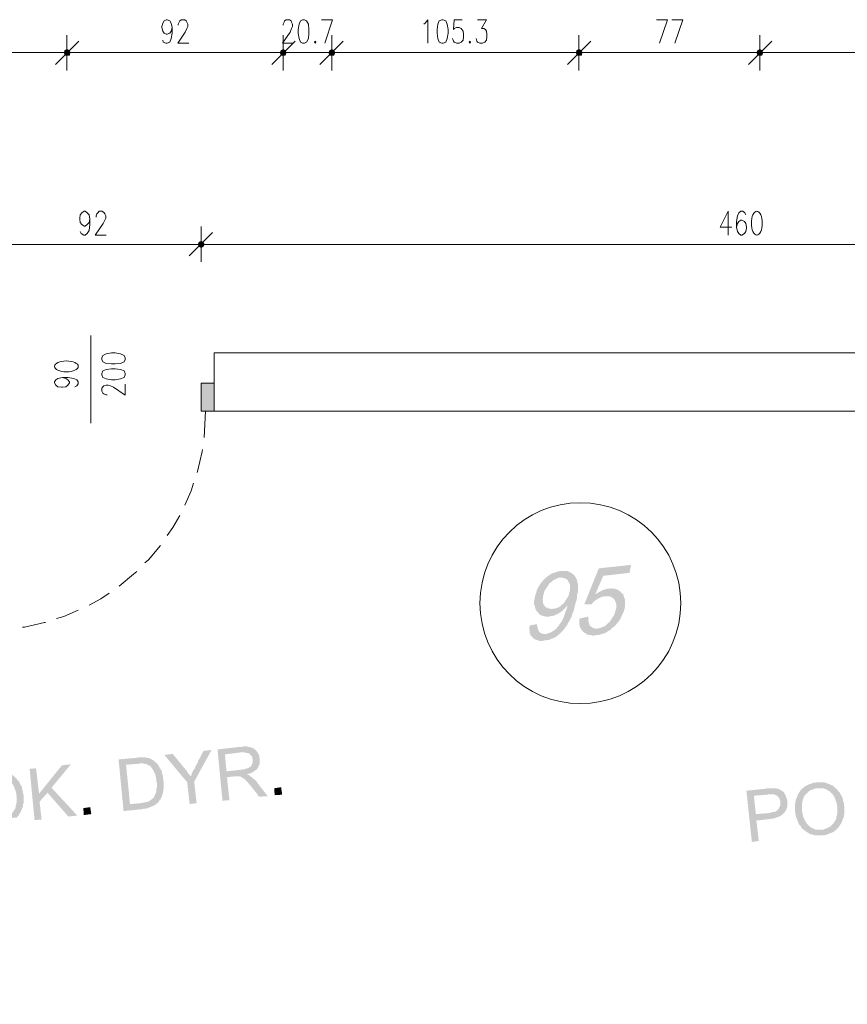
# Model space of a CAD drawing. Header units: millimetres. Extents: x -1256 to 4744, y -2264 to 706.
# Tile 39 of 62: x 2312 to 2664, y -311 to 108. Entities that reach past the tile are written whole.
import ezdxf

# ---------------------------------------------------------------- set-up
doc = ezdxf.new("R2010")
doc.units = ezdxf.units.MM
doc.header["$LTSCALE"] = 0.2
doc.layers.add('C00-00-00', color=7, linetype='Continuous')

msp = doc.modelspace()

# ---------------------------------------------------------------- hatches: boundary and pattern name
at = {"layer": 'C00-00-00'}
h = msp.add_hatch(color=256, dxfattribs=at)
h.dxf.hatch_style = 2
h.paths.add_polyline_path([(2331.225, 94.969), (2331.012, 94.123), (2333.34, 94.123)])
h = msp.add_hatch(color=256, dxfattribs=at)
h.dxf.hatch_style = 2
h.paths.add_polyline_path([(2333.34, 94.123), (2331.012, 94.123), (2331.225, 94.969)])
h = msp.add_hatch(color=256, dxfattribs=at)
h.dxf.hatch_style = 2
h.paths.add_polyline_path([(2331.012, 94.123), (2331.225, 93.067), (2333.131, 93.067)])
h = msp.add_hatch(color=256, dxfattribs=at)
h.dxf.hatch_style = 2
h.paths.add_polyline_path([(2331.012, 94.123), (2333.34, 94.123), (2333.131, 93.067)])
h = msp.add_hatch(color=256, dxfattribs=at)
h.dxf.hatch_style = 2
h.paths.add_polyline_path([(2333.131, 93.067), (2333.34, 94.123), (2331.012, 94.123)])
h = msp.add_hatch(color=256, dxfattribs=at)
h.dxf.hatch_style = 2
h.paths.add_polyline_path([(2333.131, 93.067), (2331.225, 93.067), (2331.012, 94.123)])
h = msp.add_hatch(color=256, dxfattribs=at)
h.dxf.hatch_style = 2
h.paths.add_polyline_path([(2332.072, 95.395), (2331.225, 94.969), (2333.131, 94.969)])
h = msp.add_hatch(color=256, dxfattribs=at)
h.dxf.hatch_style = 2
h.paths.add_polyline_path([(2333.131, 94.969), (2331.225, 94.969), (2332.072, 95.395)])
h = msp.add_hatch(color=256, dxfattribs=at)
h.dxf.hatch_style = 2
h.paths.add_polyline_path([(2331.225, 94.969), (2333.131, 94.969), (2333.34, 94.123)])
h = msp.add_hatch(color=256, dxfattribs=at)
h.dxf.hatch_style = 2
h.paths.add_polyline_path([(2333.34, 94.123), (2333.131, 94.969), (2331.225, 94.969)])
h = msp.add_hatch(color=256, dxfattribs=at)
h.dxf.hatch_style = 2
h.paths.add_polyline_path([(2331.225, 93.067), (2333.131, 93.067), (2332.072, 92.855)])
h = msp.add_hatch(color=256, dxfattribs=at)
h.dxf.hatch_style = 2
h.paths.add_polyline_path([(2332.072, 92.855), (2333.131, 93.067), (2331.225, 93.067)])
h = msp.add_hatch(color=256, dxfattribs=at)
h.dxf.hatch_style = 2
h.paths.add_polyline_path([(2423.298, 94.969), (2422.877, 94.123), (2425.417, 94.123)])
h = msp.add_hatch(color=256, dxfattribs=at)
h.dxf.hatch_style = 2
h.paths.add_polyline_path([(2423.298, 94.969), (2422.877, 94.123), (2425.417, 94.123)])
h = msp.add_hatch(color=256, dxfattribs=at)
h.dxf.hatch_style = 2
h.paths.add_polyline_path([(2422.877, 94.123), (2423.298, 93.067), (2424.996, 93.067)])
h = msp.add_hatch(color=256, dxfattribs=at)
h.dxf.hatch_style = 2
h.paths.add_polyline_path([(2422.877, 94.123), (2425.417, 94.123), (2424.996, 93.067)])
h = msp.add_hatch(color=256, dxfattribs=at)
h.dxf.hatch_style = 2
h.paths.add_polyline_path([(2422.877, 94.123), (2423.298, 93.067), (2424.996, 93.067)])
h = msp.add_hatch(color=256, dxfattribs=at)
h.dxf.hatch_style = 2
h.paths.add_polyline_path([(2422.877, 94.123), (2425.417, 94.123), (2424.996, 93.067)])
h = msp.add_hatch(color=256, dxfattribs=at)
h.dxf.hatch_style = 2
h.paths.add_polyline_path([(2424.149, 95.395), (2423.298, 94.969), (2424.996, 94.969)])
h = msp.add_hatch(color=256, dxfattribs=at)
h.dxf.hatch_style = 2
h.paths.add_polyline_path([(2424.149, 95.395), (2423.298, 94.969), (2424.996, 94.969)])
h = msp.add_hatch(color=256, dxfattribs=at)
h.dxf.hatch_style = 2
h.paths.add_polyline_path([(2423.298, 94.969), (2424.996, 94.969), (2425.417, 94.123)])
h = msp.add_hatch(color=256, dxfattribs=at)
h.dxf.hatch_style = 2
h.paths.add_polyline_path([(2423.298, 94.969), (2424.996, 94.969), (2425.417, 94.123)])
h = msp.add_hatch(color=256, dxfattribs=at)
h.dxf.hatch_style = 2
h.paths.add_polyline_path([(2423.298, 93.067), (2424.996, 93.067), (2424.149, 92.855)])
h = msp.add_hatch(color=256, dxfattribs=at)
h.dxf.hatch_style = 2
h.paths.add_polyline_path([(2423.298, 93.067), (2424.996, 93.067), (2424.149, 92.855)])
h = msp.add_hatch(color=256, dxfattribs=at)
h.dxf.hatch_style = 2
h.paths.add_polyline_path([(2446.16, 94.123), (2443.62, 94.123), (2444.045, 94.969)])
h = msp.add_hatch(color=256, dxfattribs=at)
h.dxf.hatch_style = 2
h.paths.add_polyline_path([(2446.16, 94.123), (2443.62, 94.123), (2444.045, 94.969)])
h = msp.add_hatch(color=256, dxfattribs=at)
h.dxf.hatch_style = 2
h.paths.add_polyline_path([(2445.738, 93.067), (2446.16, 94.123), (2443.62, 94.123)])
h = msp.add_hatch(color=256, dxfattribs=at)
h.dxf.hatch_style = 2
h.paths.add_polyline_path([(2445.738, 93.067), (2444.045, 93.067), (2443.62, 94.123)])
h = msp.add_hatch(color=256, dxfattribs=at)
h.dxf.hatch_style = 2
h.paths.add_polyline_path([(2445.738, 93.067), (2446.16, 94.123), (2443.62, 94.123)])
h = msp.add_hatch(color=256, dxfattribs=at)
h.dxf.hatch_style = 2
h.paths.add_polyline_path([(2445.738, 93.067), (2444.045, 93.067), (2443.62, 94.123)])
h = msp.add_hatch(color=256, dxfattribs=at)
h.dxf.hatch_style = 2
h.paths.add_polyline_path([(2445.738, 94.969), (2444.045, 94.969), (2444.892, 95.395)])
h = msp.add_hatch(color=256, dxfattribs=at)
h.dxf.hatch_style = 2
h.paths.add_polyline_path([(2445.738, 94.969), (2444.045, 94.969), (2444.892, 95.395)])
h = msp.add_hatch(color=256, dxfattribs=at)
h.dxf.hatch_style = 2
h.paths.add_polyline_path([(2446.16, 94.123), (2445.738, 94.969), (2444.045, 94.969)])
h = msp.add_hatch(color=256, dxfattribs=at)
h.dxf.hatch_style = 2
h.paths.add_polyline_path([(2446.16, 94.123), (2445.738, 94.969), (2444.045, 94.969)])
h = msp.add_hatch(color=256, dxfattribs=at)
h.dxf.hatch_style = 2
h.paths.add_polyline_path([(2444.892, 92.855), (2445.738, 93.067), (2444.045, 93.067)])
h = msp.add_hatch(color=256, dxfattribs=at)
h.dxf.hatch_style = 2
h.paths.add_polyline_path([(2444.892, 92.855), (2445.738, 93.067), (2444.045, 93.067)])
h = msp.add_hatch(color=256, dxfattribs=at)
h.dxf.hatch_style = 2
h.paths.add_polyline_path([(2549.24, 94.969), (2549.032, 94.123), (2551.359, 94.123)])
h = msp.add_hatch(color=256, dxfattribs=at)
h.dxf.hatch_style = 2
h.paths.add_polyline_path([(2551.359, 94.123), (2549.032, 94.123), (2549.24, 94.969)])
h = msp.add_hatch(color=256, dxfattribs=at)
h.dxf.hatch_style = 2
h.paths.add_polyline_path([(2549.032, 94.123), (2549.24, 93.067), (2551.146, 93.067)])
h = msp.add_hatch(color=256, dxfattribs=at)
h.dxf.hatch_style = 2
h.paths.add_polyline_path([(2549.032, 94.123), (2551.359, 94.123), (2551.146, 93.067)])
h = msp.add_hatch(color=256, dxfattribs=at)
h.dxf.hatch_style = 2
h.paths.add_polyline_path([(2551.146, 93.067), (2551.359, 94.123), (2549.032, 94.123)])
h = msp.add_hatch(color=256, dxfattribs=at)
h.dxf.hatch_style = 2
h.paths.add_polyline_path([(2551.146, 93.067), (2549.24, 93.067), (2549.032, 94.123)])
h = msp.add_hatch(color=256, dxfattribs=at)
h.dxf.hatch_style = 2
h.paths.add_polyline_path([(2550.087, 95.395), (2549.24, 94.969), (2551.146, 94.969)])
h = msp.add_hatch(color=256, dxfattribs=at)
h.dxf.hatch_style = 2
h.paths.add_polyline_path([(2551.146, 94.969), (2549.24, 94.969), (2550.087, 95.395)])
h = msp.add_hatch(color=256, dxfattribs=at)
h.dxf.hatch_style = 2
h.paths.add_polyline_path([(2549.24, 94.969), (2551.146, 94.969), (2551.359, 94.123)])
h = msp.add_hatch(color=256, dxfattribs=at)
h.dxf.hatch_style = 2
h.paths.add_polyline_path([(2551.359, 94.123), (2551.146, 94.969), (2549.24, 94.969)])
h = msp.add_hatch(color=256, dxfattribs=at)
h.dxf.hatch_style = 2
h.paths.add_polyline_path([(2549.24, 93.067), (2551.146, 93.067), (2550.087, 92.855)])
h = msp.add_hatch(color=256, dxfattribs=at)
h.dxf.hatch_style = 2
h.paths.add_polyline_path([(2550.087, 92.855), (2551.146, 93.067), (2549.24, 93.067)])
h = msp.add_hatch(color=256, dxfattribs=at)
h.dxf.hatch_style = 2
h.paths.add_polyline_path([(2626.289, 94.969), (2625.863, 94.123), (2628.403, 94.123)])
h = msp.add_hatch(color=256, dxfattribs=at)
h.dxf.hatch_style = 2
h.paths.add_polyline_path([(2628.403, 94.123), (2625.863, 94.123), (2626.289, 94.969)])
h = msp.add_hatch(color=256, dxfattribs=at)
h.dxf.hatch_style = 2
h.paths.add_polyline_path([(2625.863, 94.123), (2626.289, 93.067), (2627.982, 93.067)])
h = msp.add_hatch(color=256, dxfattribs=at)
h.dxf.hatch_style = 2
h.paths.add_polyline_path([(2625.863, 94.123), (2628.403, 94.123), (2627.982, 93.067)])
h = msp.add_hatch(color=256, dxfattribs=at)
h.dxf.hatch_style = 2
h.paths.add_polyline_path([(2627.982, 93.067), (2628.403, 94.123), (2625.863, 94.123)])
h = msp.add_hatch(color=256, dxfattribs=at)
h.dxf.hatch_style = 2
h.paths.add_polyline_path([(2627.982, 93.067), (2626.289, 93.067), (2625.863, 94.123)])
h = msp.add_hatch(color=256, dxfattribs=at)
h.dxf.hatch_style = 2
h.paths.add_polyline_path([(2627.135, 95.395), (2626.289, 94.969), (2627.982, 94.969)])
h = msp.add_hatch(color=256, dxfattribs=at)
h.dxf.hatch_style = 2
h.paths.add_polyline_path([(2627.982, 94.969), (2626.289, 94.969), (2627.135, 95.395)])
h = msp.add_hatch(color=256, dxfattribs=at)
h.dxf.hatch_style = 2
h.paths.add_polyline_path([(2626.289, 94.969), (2627.982, 94.969), (2628.403, 94.123)])
h = msp.add_hatch(color=256, dxfattribs=at)
h.dxf.hatch_style = 2
h.paths.add_polyline_path([(2628.403, 94.123), (2627.982, 94.969), (2626.289, 94.969)])
h = msp.add_hatch(color=256, dxfattribs=at)
h.dxf.hatch_style = 2
h.paths.add_polyline_path([(2626.289, 93.067), (2627.982, 93.067), (2627.135, 92.855)])
h = msp.add_hatch(color=256, dxfattribs=at)
h.dxf.hatch_style = 2
h.paths.add_polyline_path([(2627.135, 92.855), (2627.982, 93.067), (2626.289, 93.067)])
h = msp.add_hatch(color=256, dxfattribs=at)
h.dxf.hatch_style = 2
h.paths.add_polyline_path([(2390.492, 12.419), (2387.952, 12.419), (2388.373, 13.479)])
h = msp.add_hatch(color=256, dxfattribs=at)
h.dxf.hatch_style = 2
h.paths.add_polyline_path([(2388.373, 13.479), (2387.952, 12.419), (2390.492, 12.419)])
h = msp.add_hatch(color=256, dxfattribs=at)
h.dxf.hatch_style = 2
h.paths.add_polyline_path([(2390.067, 13.479), (2388.373, 13.479), (2389.22, 13.691)])
h = msp.add_hatch(color=256, dxfattribs=at)
h.dxf.hatch_style = 2
h.paths.add_polyline_path([(2389.22, 13.691), (2388.373, 13.479), (2390.067, 13.479)])
h = msp.add_hatch(color=256, dxfattribs=at)
h.dxf.hatch_style = 2
h.paths.add_polyline_path([(2390.492, 12.419), (2390.067, 13.479), (2388.373, 13.479)])
h = msp.add_hatch(color=256, dxfattribs=at)
h.dxf.hatch_style = 2
h.paths.add_polyline_path([(2388.373, 13.479), (2390.067, 13.479), (2390.492, 12.419)])
h = msp.add_hatch(color=256, dxfattribs=at)
h.dxf.hatch_style = 2
h.paths.add_polyline_path([(2390.067, 11.572), (2390.492, 12.419), (2387.952, 12.419)])
h = msp.add_hatch(color=256, dxfattribs=at)
h.dxf.hatch_style = 2
h.paths.add_polyline_path([(2390.067, 11.572), (2388.373, 11.572), (2387.952, 12.419)])
h = msp.add_hatch(color=256, dxfattribs=at)
h.dxf.hatch_style = 2
h.paths.add_polyline_path([(2387.952, 12.419), (2388.373, 11.572), (2390.067, 11.572)])
h = msp.add_hatch(color=256, dxfattribs=at)
h.dxf.hatch_style = 2
h.paths.add_polyline_path([(2387.952, 12.419), (2390.492, 12.419), (2390.067, 11.572)])
h = msp.add_hatch(color=256, dxfattribs=at)
h.dxf.hatch_style = 2
h.paths.add_polyline_path([(2389.22, 11.151), (2390.067, 11.572), (2388.373, 11.572)])
h = msp.add_hatch(color=256, dxfattribs=at)
h.dxf.hatch_style = 2
h.paths.add_polyline_path([(2388.373, 11.572), (2390.067, 11.572), (2389.22, 11.151)])
h = msp.add_hatch(color=256, dxfattribs=at)
h.dxf.hatch_style = 2
h.paths.add_polyline_path([(2389.22, -58.49), (2389.22, -46.635), (2394.726, -46.635)])
h = msp.add_hatch(color=256, dxfattribs=at)
h.dxf.hatch_style = 2
h.paths.add_polyline_path([(2389.22, -58.49), (2394.726, -58.49), (2394.726, -46.635)])
h = msp.add_hatch(color=256, dxfattribs=at)
h.dxf.hatch_style = 2
h.paths.add_polyline_path([(2572.315, -123.892), (2558.554, -125.373), (2552.414, -140.614), (2555.593, -140.614), (2556.014, -139.98), (2556.648, -139.342), (2557.286, -138.921), (2557.92, -138.495), (2558.554, -138.074), (2559.188, -137.861), (2559.826, -137.44), (2560.46, -137.44), (2561.307, -137.227), (2568.928, -136.381), (2568.502, -135.959), (2568.294, -135.959), (2567.868, -135.321), (2557.073, -136.381), (2560.46, -128.547), (2571.677, -127.279)])
h = msp.add_hatch(color=256, dxfattribs=at)
h.dxf.hatch_style = 2
h.paths.add_polyline_path([(2542.466, -126.433), (2542.258, -126.433), (2541.411, -126.645), (2540.777, -126.854), (2540.139, -127.067), (2539.292, -127.279), (2538.658, -127.492), (2538.024, -127.913), (2537.39, -128.339), (2536.752, -128.76), (2536.118, -129.394), (2535.484, -129.82), (2542.258, -129.394), (2543.313, -129.394), (2543.951, -129.607), (2544.585, -129.82), (2545.219, -130.241), (2545.641, -130.879), (2545.641, -131.092), (2546.066, -131.726), (2546.279, -132.36), (2546.279, -134.687), (2546.066, -135.534), (2545.853, -136.381), (2545.641, -137.227), (2545.219, -137.861), (2544.794, -138.495), (2544.372, -139.134), (2543.951, -139.768), (2543.526, -140.402), (2543.104, -140.614), (2542.466, -141.248), (2545.219, -141.248), (2545.007, -142.095), (2544.794, -142.942), (2544.372, -143.789), (2544.16, -144.423), (2543.951, -145.269), (2543.738, -145.907), (2543.313, -146.754), (2543.104, -147.388), (2542.679, -148.022), (2542.258, -148.656), (2541.832, -149.082), (2541.62, -149.716), (2540.986, -150.35), (2540.564, -150.988), (2539.93, -151.409), (2539.292, -152.043), (2538.658, -152.256), (2538.024, -152.681), (2537.39, -152.89), (2536.752, -153.103), (2536.118, -153.315), (2529.557, -153.949), (2529.982, -154.371), (2530.403, -154.796), (2530.825, -155.217), (2531.463, -155.643), (2532.097, -155.856), (2532.731, -156.064), (2533.578, -156.277), (2534.424, -156.277), (2535.271, -156.064), (2535.905, -156.064), (2536.539, -155.856), (2537.39, -155.856), (2538.024, -155.43), (2538.658, -155.217), (2539.292, -155.009), (2540.139, -154.583), (2540.777, -154.162), (2541.198, -153.737), (2541.832, -153.315), (2542.466, -152.681), (2543.104, -152.043), (2543.526, -151.409), (2543.738, -151.409), (2543.951, -150.988), (2544.372, -150.35), (2544.794, -149.928), (2545.219, -149.294), (2545.432, -148.656), (2545.853, -148.022), (2546.279, -147.388), (2546.491, -146.754), (2546.913, -146.116), (2547.125, -145.269), (2547.338, -144.635), (2547.759, -143.789), (2547.972, -142.942), (2548.185, -142.095), (2548.393, -141.248), (2548.606, -140.402), (2548.819, -139.555), (2549.032, -139.134), (2549.24, -138.074), (2549.24, -137.015), (2549.453, -136.168), (2549.666, -135.321), (2549.666, -132.147), (2549.453, -131.513), (2549.453, -130.879), (2549.24, -130.241), (2549.032, -129.82), (2548.819, -129.394), (2548.606, -128.973), (2548.393, -128.76), (2547.972, -128.126), (2547.338, -127.701), (2546.913, -127.279), (2546.279, -127.067), (2545.641, -126.645), (2544.794, -126.433), (2543.313, -126.433)])
h = msp.add_hatch(color=256, dxfattribs=at)
h.dxf.hatch_style = 2
h.paths.add_polyline_path([(2535.484, -129.82), (2534.846, -130.454), (2534.424, -131.092), (2533.999, -131.513), (2533.578, -132.147), (2533.156, -132.785), (2532.731, -133.628), (2532.31, -134.266), (2532.097, -134.9), (2531.884, -135.747), (2531.671, -136.381), (2531.463, -137.227), (2531.25, -138.287), (2531.037, -139.134), (2531.037, -140.614), (2531.25, -141.248), (2531.463, -142.095), (2531.671, -142.733), (2531.884, -143.155), (2532.31, -143.789), (2532.731, -144.214), (2533.156, -144.848), (2533.79, -145.269), (2534.424, -145.482), (2535.271, -145.695), (2535.905, -145.907), (2537.599, -145.907), (2538.024, -145.695), (2538.658, -145.695), (2539.505, -145.482), (2540.139, -145.061), (2540.986, -144.848), (2541.62, -144.423), (2542.258, -144.001), (2542.892, -143.58), (2543.526, -142.942), (2543.951, -142.521), (2539.083, -142.521), (2538.658, -142.733), (2538.024, -142.521), (2537.177, -142.521), (2536.539, -142.095), (2535.905, -141.887), (2535.484, -141.248), (2535.058, -140.827), (2534.846, -140.193), (2534.846, -139.342), (2534.637, -138.708), (2534.846, -137.861), (2534.846, -137.015), (2535.058, -136.381), (2535.271, -135.747), (2535.484, -134.9), (2535.905, -134.266), (2536.331, -133.628), (2536.752, -132.994), (2537.177, -132.36), (2537.599, -131.726), (2538.237, -131.3), (2538.871, -130.666), (2539.505, -130.241), (2540.139, -130.032), (2540.777, -129.607), (2541.411, -129.394), (2542.258, -129.394)])
h = msp.add_hatch(color=256, dxfattribs=at)
h.dxf.hatch_style = 2
h.paths.add_polyline_path([(2563.001, -134.053), (2562.154, -134.053), (2561.52, -134.266), (2560.673, -134.475), (2560.035, -134.687), (2559.401, -135.113), (2558.554, -135.534), (2557.92, -135.959), (2557.073, -136.381), (2567.868, -135.321), (2567.234, -134.9), (2566.6, -134.475), (2565.962, -134.266), (2565.328, -134.053), (2564.481, -134.053), (2563.847, -133.841)])
h = msp.add_hatch(color=256, dxfattribs=at)
h.dxf.hatch_style = 2
h.paths.add_polyline_path([(2568.928, -136.381), (2561.307, -137.227), (2562.788, -137.227), (2563.422, -137.44), (2564.056, -137.649), (2564.694, -138.074), (2565.115, -138.495), (2565.328, -138.708), (2565.541, -139.342), (2565.749, -139.98), (2565.962, -140.614), (2565.962, -142.308), (2565.749, -143.155), (2565.541, -143.789), (2565.328, -144.423), (2565.115, -145.269), (2564.694, -145.907), (2564.269, -146.542), (2563.847, -147.176), (2563.422, -147.81), (2563.001, -148.444), (2562.788, -148.444), (2562.154, -149.082), (2561.728, -149.503), (2561.094, -149.928), (2560.248, -150.35), (2559.614, -150.562), (2558.98, -150.775), (2558.133, -150.988), (2551.568, -152.043), (2551.993, -152.469), (2552.414, -152.681), (2553.053, -153.103), (2553.687, -153.528), (2554.321, -153.737), (2555.167, -153.737), (2555.801, -153.949), (2556.648, -153.949), (2557.499, -153.737), (2558.554, -153.737), (2559.188, -153.528), (2560.035, -153.315), (2560.673, -153.103), (2561.307, -152.89), (2561.941, -152.469), (2562.575, -152.043), (2563.422, -151.622), (2563.847, -151.196), (2564.481, -150.562), (2565.115, -150.141), (2565.541, -149.716), (2565.962, -149.294), (2566.388, -148.656), (2567.022, -148.022), (2567.447, -147.388), (2567.868, -146.754), (2568.081, -146.116), (2568.502, -145.269), (2568.715, -144.635), (2569.136, -144.001), (2569.349, -143.155), (2569.562, -142.521), (2569.562, -142.308), (2569.774, -141.461), (2569.774, -138.921), (2569.562, -138.287), (2569.349, -137.649), (2569.136, -137.015)])
h = msp.add_hatch(color=256, dxfattribs=at)
h.dxf.hatch_style = 2
h.paths.add_polyline_path([(2542.466, -141.248), (2541.832, -141.674), (2541.198, -142.095), (2540.564, -142.308), (2539.93, -142.521), (2539.083, -142.521), (2543.951, -142.521), (2544.585, -141.887), (2545.007, -141.248), (2545.219, -141.248)])
h = msp.add_hatch(color=256, dxfattribs=at)
h.dxf.hatch_style = 2
h.paths.add_polyline_path([(2554.108, -145.907), (2550.3, -146.754), (2550.3, -149.503), (2550.512, -150.141), (2550.725, -150.775), (2551.146, -151.409), (2551.568, -152.043), (2558.133, -150.988), (2556.861, -150.988), (2556.227, -150.775), (2555.593, -150.35), (2554.955, -149.928), (2554.746, -149.716), (2554.533, -149.082), (2554.321, -148.444), (2554.108, -147.81), (2554.108, -146.963)])
h = msp.add_hatch(color=256, dxfattribs=at)
h.dxf.hatch_style = 2
h.paths.add_polyline_path([(2532.31, -149.082), (2529.135, -149.716), (2529.135, -150.141), (2528.923, -150.988), (2529.135, -151.835), (2529.135, -152.681), (2529.344, -153.315), (2529.557, -153.949), (2536.118, -153.315), (2534.846, -153.315), (2534.212, -153.103), (2533.79, -152.89), (2533.365, -152.469), (2532.944, -152.043), (2532.731, -151.409), (2532.518, -150.775), (2532.31, -149.928)])
h = msp.add_hatch(color=256, dxfattribs=at)
h.dxf.hatch_style = 2
h.paths.add_polyline_path([(2377.157, -204.324), (2373.558, -204.749), (2383.293, -216.391), (2384.778, -213.851), (2384.565, -213.638), (2384.14, -213.004), (2383.718, -212.583), (2383.293, -211.944), (2383.08, -211.523), (2382.659, -211.098)])
h = msp.add_hatch(color=256, dxfattribs=at)
h.dxf.hatch_style = 2
h.paths.add_polyline_path([(2393.666, -202.634), (2390.279, -203.056), (2389.645, -204.115), (2389.22, -204.962), (2388.799, -205.809), (2388.373, -206.655), (2387.952, -207.289), (2387.739, -208.136), (2387.318, -208.77), (2386.893, -209.408), (2386.68, -210.042), (2386.471, -210.676), (2386.046, -211.098), (2385.837, -211.523), (2385.625, -211.944), (2385.412, -212.37), (2385.199, -212.791), (2385.199, -213.004), (2384.986, -213.429), (2384.986, -213.638), (2384.778, -213.851), (2383.293, -216.391), (2384.352, -225.705), (2387.318, -225.279), (2386.259, -216.178)])
h = msp.add_hatch(color=256, dxfattribs=at)
h.dxf.hatch_style = 2
h.paths.add_polyline_path([(2405.733, -201.362), (2396.207, -202.422), (2398.321, -224.224), (2401.287, -224.011), (2400.228, -214.272), (2403.614, -213.851), (2409.116, -213.217), (2408.695, -213.217), (2408.695, -213.004), (2408.908, -213.004), (2409.542, -212.791), (2410.176, -212.583), (2410.81, -212.37), (2411.444, -211.944), (2411.869, -211.736), (2412.29, -211.31), (2412.716, -211.098), (2413.141, -210.676), (2413.141, -210.464), (2400.015, -211.736), (2399.381, -204.537), (2406.155, -203.69), (2412.503, -202.843), (2412.082, -202.422), (2411.656, -201.996), (2411.444, -201.996), (2411.022, -201.788), (2410.388, -201.575), (2409.754, -201.362), (2409.116, -201.362), (2408.908, -201.15), (2407.214, -201.15), (2406.58, -201.362)])
h = msp.add_hatch(color=256, dxfattribs=at)
h.dxf.hatch_style = 2
h.paths.add_polyline_path([(2412.503, -202.843), (2406.155, -203.69), (2407.848, -203.69), (2408.482, -203.902), (2409.116, -203.902), (2409.542, -204.115), (2409.963, -204.324), (2410.176, -204.749), (2410.601, -205.171), (2411.022, -205.596), (2411.022, -206.23), (2411.235, -206.868), (2411.235, -207.923), (2411.022, -208.349), (2410.81, -208.983), (2410.601, -209.408), (2410.176, -209.83), (2409.754, -210.042), (2409.116, -210.464), (2408.695, -210.464), (2408.269, -210.676), (2407.635, -210.889), (2407.001, -210.889), (2406.155, -211.098), (2400.015, -211.736), (2413.141, -210.464), (2413.563, -210.042), (2413.775, -209.408), (2413.988, -208.983), (2414.197, -208.349), (2414.197, -206.23), (2413.988, -205.596), (2413.988, -205.171), (2413.775, -204.537), (2413.35, -203.902), (2412.929, -203.268)])
h = msp.add_hatch(color=256, dxfattribs=at)
h.dxf.hatch_style = 2
h.paths.add_polyline_path([(2333.765, -208.77), (2329.957, -209.196), (2320.218, -221.258), (2320.43, -224.645), (2323.817, -220.837), (2325.511, -218.718)])
h = msp.add_hatch(color=256, dxfattribs=at)
h.dxf.hatch_style = 2
h.paths.add_polyline_path([(2361.495, -206.017), (2354.083, -206.655), (2356.202, -228.666), (2364.243, -227.824), (2364.878, -227.611), (2365.724, -227.611), (2366.362, -227.398), (2366.996, -227.186), (2367.422, -226.977), (2368.056, -226.764), (2368.69, -226.552), (2369.111, -226.339), (2369.537, -226.126), (2369.958, -225.705), (2370.383, -225.492), (2370.805, -225.071), (2371.23, -224.645), (2358.954, -225.705), (2357.261, -208.983), (2361.703, -208.562), (2369.324, -207.502), (2368.903, -207.077), (2368.269, -206.868), (2367.843, -206.443), (2367.422, -206.23), (2366.784, -206.017), (2366.15, -206.017), (2365.516, -205.809), (2362.337, -205.809)])
h = msp.add_hatch(color=256, dxfattribs=at)
h.dxf.hatch_style = 2
h.paths.add_polyline_path([(2369.324, -207.502), (2361.703, -208.562), (2362.55, -208.562), (2363.184, -208.349), (2364.456, -208.349), (2365.09, -208.562), (2365.724, -208.562), (2366.362, -208.77), (2366.362, -208.983), (2366.996, -209.196), (2367.422, -209.408), (2367.843, -209.83), (2368.269, -210.464), (2368.477, -210.676), (2368.903, -211.31), (2369.111, -211.736), (2369.324, -212.37), (2369.537, -212.791), (2369.749, -213.004), (2369.749, -213.429), (2369.958, -214.063), (2369.958, -214.697), (2370.171, -215.331), (2370.171, -215.969), (2370.383, -216.603), (2370.383, -218.718), (2370.171, -219.144), (2370.171, -220.203), (2369.958, -220.837), (2369.958, -221.046), (2369.537, -221.684), (2369.324, -222.318), (2369.111, -222.739), (2368.69, -223.165), (2368.269, -223.586), (2367.63, -224.011), (2367.209, -224.433), (2366.575, -224.645), (2366.15, -224.858), (2365.516, -224.858), (2364.878, -225.071), (2364.243, -225.071), (2363.609, -225.279), (2358.954, -225.705), (2371.23, -224.645), (2371.443, -224.224), (2371.651, -223.799), (2371.864, -223.799), (2372.077, -223.377), (2372.289, -222.739), (2372.498, -222.318), (2372.711, -221.684), (2372.924, -221.258), (2372.924, -220.624), (2373.132, -220.203), (2373.132, -219.565), (2373.345, -218.931), (2373.345, -216.391), (2373.132, -215.757), (2373.132, -214.91), (2372.924, -214.272), (2372.924, -213.638), (2372.711, -213.004), (2372.498, -212.37), (2372.498, -211.944), (2372.289, -211.31), (2372.077, -210.889), (2371.651, -210.464), (2371.443, -209.83), (2371.017, -209.408), (2370.805, -208.77), (2370.383, -208.349), (2370.171, -208.349), (2369.749, -207.923)])
h = msp.add_hatch(color=256, dxfattribs=at)
h.dxf.hatch_style = 2
h.paths.add_polyline_path([(2302.015, -211.736), (2301.802, -211.736), (2301.168, -211.944), (2300.534, -211.944), (2299.9, -212.157), (2299.475, -212.37), (2298.841, -212.583), (2298.202, -212.791), (2297.781, -213.004), (2297.356, -213.217), (2296.722, -213.638), (2296.3, -214.063), (2295.875, -214.272), (2295.454, -214.697), (2302.228, -214.272), (2304.768, -214.272), (2305.189, -214.485), (2305.823, -214.697), (2306.248, -214.91), (2306.883, -215.331), (2307.304, -215.544), (2307.729, -215.969), (2308.151, -216.391), (2308.576, -216.603), (2308.789, -217.025), (2309.21, -217.663), (2309.423, -218.084), (2309.635, -218.51), (2309.848, -219.144), (2310.057, -219.778), (2310.269, -220.203), (2310.482, -221.046), (2310.482, -221.684), (2310.695, -222.318), (2310.695, -224.858), (2310.482, -225.279), (2310.482, -225.918), (2310.269, -226.552), (2310.269, -226.977), (2310.057, -227.611), (2309.848, -228.032), (2309.423, -228.458), (2309.21, -229.092), (2309.001, -229.092), (2308.789, -229.513), (2308.363, -229.938), (2307.942, -230.36), (2307.304, -230.785), (2306.883, -230.998), (2306.457, -231.207), (2305.823, -231.419), (2305.189, -231.632), (2304.768, -231.841), (2304.13, -231.841), (2310.695, -231.419), (2311.116, -230.998), (2311.542, -230.573), (2311.75, -229.938), (2312.176, -229.513), (2312.388, -229.092), (2312.597, -228.458), (2312.81, -228.032), (2313.022, -227.398), (2313.231, -226.977), (2313.444, -226.339), (2313.444, -225.705), (2313.656, -225.279), (2313.656, -221.892), (2313.444, -221.258), (2313.444, -220.624), (2313.231, -219.99), (2313.022, -219.356), (2313.022, -218.931), (2312.81, -218.297), (2312.597, -217.663), (2312.176, -217.238), (2311.963, -216.603), (2311.75, -216.178), (2311.329, -215.757), (2310.903, -215.331), (2310.695, -214.91), (2310.269, -214.485), (2309.848, -214.063), (2309.635, -214.063), (2309.21, -213.638), (2308.789, -213.217), (2308.363, -213.004), (2307.729, -212.791), (2307.304, -212.583), (2306.67, -212.37), (2306.248, -212.157), (2305.614, -211.944), (2304.976, -211.736), (2302.649, -211.736)])
h = msp.add_hatch(color=256, dxfattribs=at)
h.dxf.hatch_style = 2
h.paths.add_polyline_path([(2318.949, -210.464), (2316.197, -210.676), (2318.311, -232.479), (2321.277, -232.266), (2320.43, -224.645), (2320.218, -221.258)])
h = msp.add_hatch(color=256, dxfattribs=at)
h.dxf.hatch_style = 2
h.paths.add_polyline_path([(2409.116, -213.217), (2403.614, -213.851), (2405.733, -213.851), (2405.733, -214.063), (2406.367, -214.063), (2406.789, -214.485), (2407.427, -214.91), (2407.635, -214.91), (2408.061, -215.331), (2408.482, -215.757), (2408.908, -216.178), (2409.329, -216.603), (2409.329, -216.816), (2409.542, -217.025), (2409.754, -217.238), (2409.963, -217.663), (2410.388, -217.872), (2410.601, -218.297), (2411.022, -218.718), (2411.444, -219.356), (2411.869, -219.778), (2412.29, -220.412), (2412.929, -221.046), (2413.35, -221.892), (2413.988, -222.531), (2417.584, -222.318), (2413.141, -216.603), (2412.929, -216.178), (2412.503, -215.757), (2412.082, -215.331), (2411.444, -214.91), (2411.022, -214.485), (2410.601, -214.063), (2410.176, -213.851), (2409.754, -213.429)])
h = msp.add_hatch(color=256, dxfattribs=at)
h.dxf.hatch_style = 2
h.paths.add_polyline_path([(2651.478, -216.391), (2651.265, -216.391), (2650.627, -216.603), (2649.993, -216.603), (2649.359, -216.816), (2648.938, -217.025), (2648.3, -217.238), (2647.666, -217.45), (2647.244, -217.663), (2646.819, -217.872), (2646.185, -218.297), (2645.764, -218.718), (2645.338, -218.931), (2644.917, -219.356), (2651.687, -218.931), (2654.227, -218.931), (2654.652, -219.144), (2655.286, -219.356), (2655.712, -219.565), (2656.346, -219.99), (2656.767, -220.203), (2657.192, -220.624), (2657.614, -221.046), (2658.039, -221.258), (2658.248, -221.684), (2658.673, -222.318), (2658.886, -222.739), (2659.094, -223.165), (2659.307, -223.799), (2659.52, -224.433), (2659.733, -224.858), (2659.941, -225.705), (2659.941, -226.339), (2660.154, -226.977), (2660.154, -229.513), (2659.941, -229.938), (2659.941, -230.573), (2659.733, -231.207), (2659.733, -231.632), (2659.52, -232.266), (2659.307, -232.687), (2658.886, -233.113), (2658.673, -233.747), (2658.46, -233.747), (2658.248, -234.172), (2657.826, -234.593), (2657.401, -235.019), (2656.767, -235.44), (2656.346, -235.653), (2655.92, -235.866), (2655.286, -236.078), (2654.652, -236.287), (2654.227, -236.5), (2653.593, -236.5), (2660.154, -236.078), (2660.579, -235.653), (2661.001, -235.227), (2661.213, -234.593), (2661.639, -234.172), (2661.847, -233.747), (2662.06, -233.113), (2662.273, -232.687), (2662.485, -232.053), (2662.694, -231.632), (2662.907, -230.998), (2662.907, -230.36), (2663.12, -229.938), (2663.12, -226.552), (2662.907, -225.918), (2662.907, -225.279), (2662.694, -224.645), (2662.485, -224.011), (2662.485, -223.586), (2662.273, -222.952), (2662.06, -222.318), (2661.639, -221.892), (2661.426, -221.258), (2661.213, -220.837), (2660.788, -220.412), (2660.367, -219.99), (2660.154, -219.565), (2659.733, -219.144), (2659.307, -218.718), (2659.094, -218.718), (2658.673, -218.297), (2658.248, -217.872), (2657.826, -217.663), (2657.192, -217.45), (2656.767, -217.238), (2656.133, -217.025), (2655.712, -216.816), (2655.073, -216.603), (2654.439, -216.391), (2652.112, -216.391)])
h = msp.add_hatch(color=256, dxfattribs=at)
h.dxf.hatch_style = 2
h.paths.add_polyline_path([(2325.511, -218.718), (2323.817, -220.837), (2332.706, -230.998), (2336.514, -230.573)])
h = msp.add_hatch(color=256, dxfattribs=at)
h.dxf.hatch_style = 2
h.paths.add_polyline_path([(2423.723, -221.684), (2420.549, -221.892), (2420.336, -218.931), (2423.298, -218.51)])
h = msp.add_hatch(color=256, dxfattribs=at)
h.dxf.hatch_style = 2
h.paths.add_polyline_path([(2629.676, -219.144), (2621.421, -219.99), (2623.749, -241.793), (2626.71, -241.367), (2625.655, -232.687), (2631.369, -232.053), (2631.578, -232.053), (2632.216, -231.841), (2632.85, -231.841), (2633.697, -231.632), (2634.122, -231.419), (2634.756, -231.207), (2635.39, -230.998), (2635.811, -230.785), (2636.237, -230.573), (2636.658, -230.151), (2637.084, -229.938), (2637.296, -229.513), (2637.505, -229.513), (2637.718, -229.092), (2625.442, -229.938), (2624.595, -222.105), (2630.31, -221.684), (2637.296, -220.624), (2636.871, -220.203), (2636.449, -219.99), (2635.811, -219.565), (2635.39, -219.356), (2634.969, -219.144), (2634.331, -219.144), (2633.697, -218.931), (2630.522, -218.931)])
h = msp.add_hatch(color=256, dxfattribs=at)
h.dxf.hatch_style = 2
h.paths.add_polyline_path([(2637.296, -220.624), (2630.31, -221.684), (2630.944, -221.471), (2633.063, -221.471), (2633.484, -221.684), (2633.909, -221.892), (2634.543, -222.105), (2634.969, -222.739), (2635.39, -223.165), (2635.603, -223.799), (2635.811, -224.224), (2635.811, -226.339), (2635.603, -226.764), (2635.39, -227.186), (2635.177, -227.611), (2634.969, -228.032), (2634.543, -228.245), (2634.122, -228.666), (2633.697, -228.879), (2633.063, -229.092), (2632.424, -229.092), (2631.79, -229.304), (2631.156, -229.513), (2625.442, -229.938), (2637.718, -229.092), (2638.143, -228.458), (2638.352, -228.032), (2638.564, -227.611), (2638.777, -226.977), (2638.777, -223.799), (2638.564, -223.377), (2638.352, -222.739), (2638.143, -222.105), (2637.93, -221.684), (2637.718, -221.258)])
h = msp.add_hatch(color=256, dxfattribs=at)
h.dxf.hatch_style = 2
h.paths.add_polyline_path([(2644.917, -219.356), (2644.491, -219.778), (2644.279, -220.203), (2644.07, -220.412), (2643.645, -221.046), (2643.432, -221.471), (2643.223, -221.892), (2643.011, -222.531), (2642.798, -222.952), (2642.585, -223.586), (2642.377, -224.011), (2642.377, -224.645), (2642.164, -225.279), (2642.164, -229.304), (2642.377, -229.938), (2642.377, -230.573), (2642.585, -231.207), (2642.798, -231.632), (2643.011, -232.266), (2643.223, -232.9), (2643.432, -233.325), (2643.645, -233.959), (2643.857, -234.381), (2644.279, -234.806), (2644.704, -235.227), (2644.917, -235.866), (2645.338, -236.287), (2645.764, -236.5), (2645.972, -236.712), (2646.606, -237.134), (2647.032, -237.559), (2647.453, -237.772), (2647.878, -237.98), (2648.512, -238.406), (2648.938, -238.614), (2649.572, -238.614), (2650.206, -238.827), (2650.627, -239.04), (2653.805, -239.04), (2654.439, -238.827), (2655.073, -238.827), (2655.712, -238.614), (2656.346, -238.406), (2656.767, -238.193), (2657.401, -237.98), (2657.826, -237.772), (2658.46, -237.559), (2658.886, -237.134), (2659.307, -236.925), (2659.733, -236.5), (2660.154, -236.078), (2653.593, -236.5), (2650.84, -236.5), (2650.419, -236.287), (2649.78, -236.078), (2649.359, -235.866), (2648.725, -235.44), (2648.3, -235.227), (2647.878, -234.806), (2647.878, -234.593), (2647.453, -234.381), (2647.032, -233.959), (2646.819, -233.325), (2646.398, -232.9), (2646.185, -232.479), (2645.972, -231.841), (2645.764, -231.419), (2645.551, -230.785), (2645.338, -230.151), (2645.338, -229.513), (2645.125, -228.879), (2645.125, -225.071), (2645.338, -224.645), (2645.338, -224.011), (2645.551, -223.586), (2645.764, -222.952), (2645.972, -222.531), (2646.185, -222.105), (2646.606, -221.684), (2647.032, -221.258), (2647.453, -220.837), (2647.878, -220.412), (2648.3, -219.99), (2648.938, -219.778), (2649.359, -219.565), (2649.993, -219.356), (2650.419, -219.144), (2651.053, -218.931), (2651.687, -218.931)])
h = msp.add_hatch(color=256, dxfattribs=at)
h.dxf.hatch_style = 2
h.paths.add_polyline_path([(2342.441, -229.938), (2339.267, -230.36), (2339.058, -227.398), (2342.02, -226.977)])

# ---------------------------------------------------------------- linework, layer by layer
at = {"layer": 'C00-00-00', "lineweight": 0}
for points in [[(2376.944, 104.709), (2376.523, 103.224), (2375.885, 102.377), (2374.826, 101.956), (2374.404, 101.956), (2373.558, 102.377), (2372.924, 103.224), (2372.498, 104.709), (2372.498, 105.13), (2372.924, 106.611), (2373.558, 107.67), (2374.404, 108.096), (2374.826, 108.096), (2375.885, 107.67), (2376.523, 106.611), (2376.944, 104.709), (2376.944, 102.377), (2376.523, 100.05), (2375.885, 98.569), (2374.826, 98.148), (2374.192, 98.148), (2373.132, 98.569), (2372.924, 99.416)], [(2379.485, 105.764), (2379.485, 106.19), (2379.906, 107.036), (2380.119, 107.67), (2380.753, 108.096), (2382.238, 108.096), (2382.872, 107.67), (2383.08, 107.036), (2383.506, 106.19), (2383.506, 105.13), (2383.08, 104.283), (2382.446, 102.803), (2379.272, 98.148), (2383.927, 98.148)], [(2424.149, 105.764), (2424.149, 106.19), (2424.57, 107.036), (2424.783, 107.67), (2425.417, 108.096), (2426.898, 108.096), (2427.532, 107.67), (2427.744, 107.036), (2428.17, 106.19), (2428.17, 105.13), (2427.744, 104.283), (2427.11, 102.803), (2423.936, 98.148), (2428.591, 98.148)], [(2441.926, 98.148), (2445.1, 108.096), (2440.445, 108.096)], [(2484.05, 106.19), (2484.684, 106.611), (2485.739, 108.096), (2485.739, 98.148)], [(2500.346, 108.096), (2496.96, 108.096), (2496.747, 103.862), (2496.96, 104.283), (2498.019, 104.709), (2499.074, 104.709), (2499.925, 104.283), (2500.772, 103.224), (2500.981, 101.956), (2500.981, 100.897), (2500.772, 99.416), (2499.925, 98.569), (2499.074, 98.148), (2498.019, 98.148), (2496.96, 98.569), (2496.747, 98.994), (2496.326, 100.05)], [(2506.908, 108.096), (2510.72, 108.096), (2508.601, 104.283), (2509.661, 104.283), (2510.295, 103.862), (2510.72, 103.224), (2510.929, 101.956), (2510.929, 100.897), (2510.72, 99.416), (2510.082, 98.569), (2509.027, 98.148), (2507.967, 98.148), (2506.908, 98.569), (2506.695, 98.994), (2506.274, 100.05)], [(2584.378, 98.148), (2587.764, 108.096), (2583.105, 108.096)], [(2590.939, 98.148), (2594.326, 108.096), (2589.671, 108.096)], [(2332.072, 86.502), (2332.072, 101.535)], [(2332.072, 101.535), (2332.072, 86.502)], [(2424.149, 86.502), (2424.149, 101.535)], [(2424.149, 86.502), (2424.149, 101.535)], [(2444.892, 101.535), (2444.892, 86.502)], [(2444.892, 101.535), (2444.892, 86.502)], [(2550.087, 86.502), (2550.087, 101.535)], [(2550.087, 101.535), (2550.087, 86.502)], [(2627.135, 86.502), (2627.135, 101.535)], [(2627.135, 101.535), (2627.135, 86.502)], [(2337.152, 98.994), (2327.204, 89.046)], [(2327.204, 89.046), (2337.152, 98.994)], [(2429.225, 98.994), (2419.277, 89.046)], [(2429.225, 98.994), (2419.277, 89.046)], [(2439.807, 89.046), (2449.755, 98.994)], [(2439.807, 89.046), (2449.755, 98.994)], [(2555.167, 98.994), (2545.219, 89.046)], [(2545.219, 89.046), (2555.167, 98.994)], [(2632.216, 98.994), (2622.268, 89.046)], [(2622.268, 89.046), (2632.216, 98.994)], [(2025.154, 94.123), (2327.204, 94.123)], [(2324.664, 94.123), (2339.692, 94.123)], [(2339.692, 94.123), (2324.664, 94.123)], [(2337.152, 94.123), (2419.277, 94.123)], [(2419.277, 94.123), (2414.197, 94.123)], [(2416.737, 94.123), (2431.765, 94.123)], [(2416.737, 94.123), (2431.765, 94.123)], [(2424.149, 94.123), (2444.892, 94.123)], [(2452.3, 94.123), (2437.271, 94.123)], [(2452.3, 94.123), (2437.271, 94.123)], [(2449.755, 94.123), (2454.84, 94.123)], [(2449.755, 94.123), (2545.219, 94.123)], [(2542.679, 94.123), (2557.707, 94.123)], [(2557.707, 94.123), (2542.679, 94.123)], [(2555.167, 94.123), (2622.268, 94.123)], [(2619.728, 94.123), (2634.756, 94.123)], [(2634.756, 94.123), (2619.728, 94.123)], [(2632.216, 94.123), (2714.128, 94.123)], [(2341.807, 23.218), (2341.594, 21.733), (2340.752, 20.886), (2339.905, 20.252), (2339.48, 20.252), (2338.42, 20.886), (2337.786, 21.733), (2337.573, 23.218), (2337.573, 23.639), (2337.786, 25.12), (2338.42, 25.967), (2339.48, 26.601), (2339.905, 26.601), (2340.752, 25.967), (2341.594, 25.12), (2341.807, 23.218), (2341.807, 20.886), (2341.594, 18.346), (2340.752, 17.078), (2339.905, 16.444), (2339.267, 16.444), (2338.212, 17.078), (2337.786, 17.925)], [(2344.56, 24.065), (2344.56, 24.699), (2344.769, 25.546), (2345.194, 25.967), (2345.828, 26.601), (2347.1, 26.601), (2347.947, 25.967), (2348.16, 25.546), (2348.581, 24.699), (2348.581, 23.639), (2348.16, 22.793), (2347.522, 21.312), (2344.135, 16.444), (2348.794, 16.444)], [(2613.588, 26.601), (2610.201, 19.827), (2615.281, 19.827)], [(2613.588, 26.601), (2613.588, 16.444)], [(2621.208, 25.12), (2620.783, 25.967), (2619.936, 26.601), (2619.089, 26.601), (2618.243, 25.967), (2617.609, 24.699), (2617.187, 22.159), (2617.187, 19.827), (2617.609, 17.925), (2618.243, 17.078), (2619.089, 16.444), (2619.515, 16.444), (2620.574, 17.078), (2621.208, 17.925), (2621.421, 19.406), (2621.421, 19.827), (2621.208, 21.312), (2620.574, 22.159), (2619.515, 22.793), (2619.089, 22.793), (2618.243, 22.159), (2617.609, 21.312), (2617.187, 19.827)], [(2384.14, 7.551), (2394.088, 17.5)], [(2394.088, 17.5), (2384.14, 7.551)], [(2389.22, 20.04), (2389.22, 5.011)], [(2389.22, 5.011), (2389.22, 20.04)], [(2384.14, 12.419), (2302.228, 12.419)], [(2396.632, 12.419), (2381.599, 12.419)], [(2381.599, 12.419), (2396.632, 12.419)], [(2844.304, 12.419), (2394.088, 12.419)], [(2342.233, -63.566), (2342.233, -26.314)], [(2330.166, -44.095), (2331.646, -44.516), (2332.493, -45.155), (2333.131, -46.001), (2333.131, -46.423), (2332.493, -47.482), (2331.646, -48.116), (2330.166, -48.329), (2329.744, -48.329), (2328.264, -48.116), (2327.413, -47.482), (2326.779, -46.423), (2326.779, -46.001), (2327.413, -45.155), (2328.264, -44.516), (2330.166, -44.095), (2332.493, -44.095), (2335.033, -44.516), (2336.305, -45.155), (2336.939, -46.001), (2336.939, -46.848), (2336.305, -47.695), (2335.459, -48.116)], [(2349.215, -51.503), (2348.794, -51.503), (2347.734, -51.078), (2347.313, -50.869), (2346.888, -50.022), (2346.888, -48.75), (2347.313, -48.116), (2347.734, -47.695), (2348.794, -47.482), (2349.64, -47.482), (2350.7, -47.695), (2351.968, -48.329), (2356.836, -51.716), (2356.836, -47.057)], [(2391.126, -58.277), (2390.701, -66.953), (2390.492, -69.706)], [(2389.858, -74.786), (2389.645, -75.633), (2387.739, -84.1), (2387.527, -84.521)], [(2386.046, -89.181), (2384.986, -92.355), (2382.238, -98.49)], [(2380.119, -102.937), (2377.157, -108.017), (2374.826, -111.404)], [(2371.864, -115.638), (2366.784, -121.778), (2365.303, -123.046)], [(2361.916, -126.645), (2360.435, -127.913), (2354.295, -132.994)], [(2350.062, -135.959), (2346.466, -138.287), (2341.594, -141.04)], [(2336.939, -143.155), (2330.8, -145.907), (2327.625, -146.754)], [(2322.97, -148.444), (2322.545, -148.444), (2314.078, -150.35), (2313.231, -150.35)]]:
    msp.add_lwpolyline(points, dxfattribs=at)
for points in [[(2432.399, 108.096), (2431.553, 107.67), (2430.919, 106.19), (2430.497, 103.862), (2430.497, 102.377), (2430.919, 100.05), (2431.553, 98.569), (2432.399, 98.148), (2433.25, 98.148), (2434.097, 98.569), (2434.944, 100.05), (2435.152, 102.377), (2435.152, 103.862), (2434.944, 106.19), (2434.097, 107.67), (2433.25, 108.096)], [(2491.671, 108.096), (2490.611, 107.67), (2489.973, 106.19), (2489.764, 103.862), (2489.764, 102.377), (2489.973, 100.05), (2490.611, 98.569), (2491.671, 98.148), (2492.305, 98.148), (2493.36, 98.569), (2493.998, 100.05), (2494.419, 102.377), (2494.419, 103.862), (2493.998, 106.19), (2493.36, 107.67), (2492.305, 108.096)], [(2437.905, 98.994), (2437.48, 98.569), (2437.905, 98.148), (2438.118, 98.569)], [(2503.733, 98.994), (2503.308, 98.569), (2503.733, 98.148), (2503.946, 98.569)], [(2333.34, 94.123), (2333.131, 94.969), (2332.072, 95.395), (2331.225, 94.969), (2331.012, 94.123), (2331.225, 93.067), (2332.072, 92.855), (2333.131, 93.067)], [(2331.012, 94.123), (2331.225, 93.067), (2332.072, 92.855), (2333.131, 93.067), (2333.34, 94.123), (2333.131, 94.969), (2332.072, 95.395), (2331.225, 94.969)], [(2425.417, 94.123), (2424.996, 94.969), (2424.149, 95.395), (2423.298, 94.969), (2422.877, 94.123), (2423.298, 93.067), (2424.149, 92.855), (2424.996, 93.067)], [(2425.417, 94.123), (2424.996, 94.969), (2424.149, 95.395), (2423.298, 94.969), (2422.877, 94.123), (2423.298, 93.067), (2424.149, 92.855), (2424.996, 93.067)], [(2443.62, 94.123), (2444.045, 93.067), (2444.892, 92.855), (2445.738, 93.067), (2446.16, 94.123), (2445.738, 94.969), (2444.892, 95.395), (2444.045, 94.969)], [(2443.62, 94.123), (2444.045, 93.067), (2444.892, 92.855), (2445.738, 93.067), (2446.16, 94.123), (2445.738, 94.969), (2444.892, 95.395), (2444.045, 94.969)], [(2551.359, 94.123), (2551.146, 94.969), (2550.087, 95.395), (2549.24, 94.969), (2549.032, 94.123), (2549.24, 93.067), (2550.087, 92.855), (2551.146, 93.067)], [(2549.032, 94.123), (2549.24, 93.067), (2550.087, 92.855), (2551.146, 93.067), (2551.359, 94.123), (2551.146, 94.969), (2550.087, 95.395), (2549.24, 94.969)], [(2628.403, 94.123), (2627.982, 94.969), (2627.135, 95.395), (2626.289, 94.969), (2625.863, 94.123), (2626.289, 93.067), (2627.135, 92.855), (2627.982, 93.067)], [(2625.863, 94.123), (2626.289, 93.067), (2627.135, 92.855), (2627.982, 93.067), (2628.403, 94.123), (2627.982, 94.969), (2627.135, 95.395), (2626.289, 94.969)], [(2387.952, 12.419), (2388.373, 11.572), (2389.22, 11.151), (2390.067, 11.572), (2390.492, 12.419), (2390.067, 13.479), (2389.22, 13.691), (2388.373, 13.479)], [(2390.492, 12.419), (2390.067, 13.479), (2389.22, 13.691), (2388.373, 13.479), (2387.952, 12.419), (2388.373, 11.572), (2389.22, 11.151), (2390.067, 11.572)], [(2346.888, -36.474), (2347.313, -37.534), (2348.794, -38.168), (2351.121, -38.381), (2352.602, -38.381), (2354.929, -38.168), (2356.414, -37.534), (2356.836, -36.474), (2356.836, -35.84), (2356.414, -34.781), (2354.929, -34.147), (2352.602, -33.722), (2351.121, -33.722), (2348.794, -34.147), (2347.313, -34.781), (2346.888, -35.84)], [(2803.239, -477.798), (2832.662, -477.798), (2832.662, -58.49), (2394.726, -58.49), (2394.726, -33.722), (2849.172, -33.722), (2849.172, -477.798), (2895.738, -477.798), (2895.738, -510.82), (2803.239, -510.82)], [(2346.888, -43.036), (2347.313, -44.095), (2348.794, -44.729), (2351.121, -45.155), (2352.602, -45.155), (2354.929, -44.729), (2356.414, -44.095), (2356.836, -43.036), (2356.836, -42.402), (2356.414, -41.342), (2354.929, -40.708), (2352.602, -40.495), (2351.121, -40.495), (2348.794, -40.708), (2347.313, -41.342), (2346.888, -42.402)], [(2390.701, -58.49), (2394.726, -58.49), (2394.726, -46.635), (2389.22, -46.635), (2389.22, -58.49)]]:
    msp.add_lwpolyline(points, close=True, dxfattribs=at)
msp.add_circle((2550.723, -140.191), 42.756, dxfattribs=at)
for centre, major_axis, ratio in [((2625.865, 21.523), (0, 5.078), 0.458719), ((2331.859, -39.438), (-5.08, 0), 0.458535)]:
    msp.add_ellipse(centre, major_axis=major_axis, ratio=ratio, start_param=0, end_param=6.283185, dxfattribs=at)

doc.saveas('drawing.dxf')
